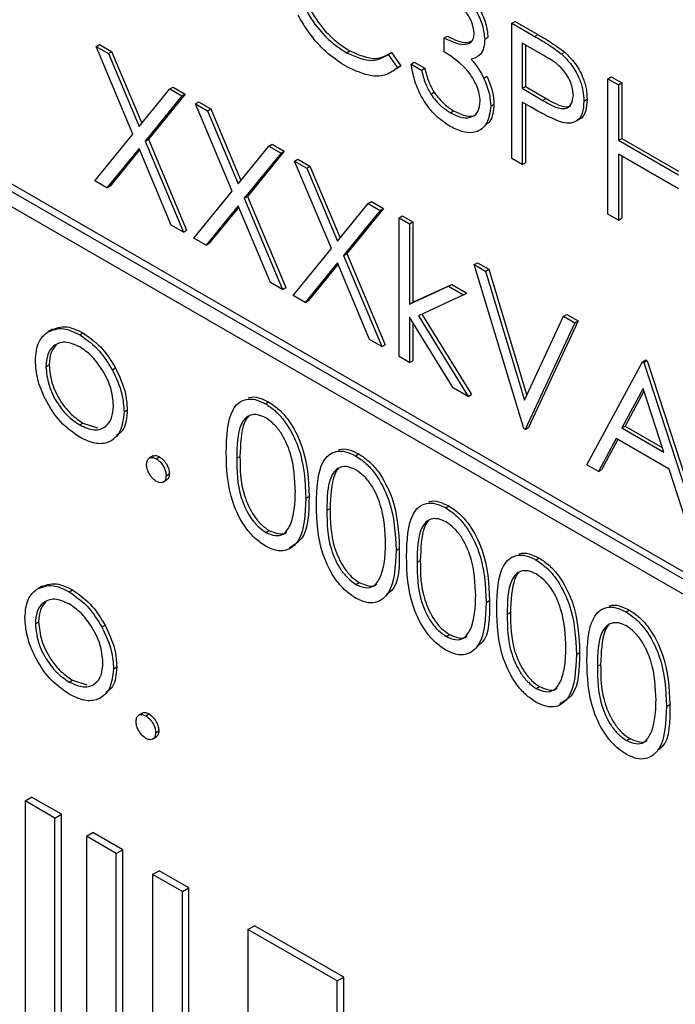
# Paper-space layout 'Blatt2' of a CAD drawing. Header units: millimetres. Extents: x 5 to 418, y 2 to 292.
# Tile 27 of 76: x 90.99 to 94.55, y 170.8 to 176.15. Entities that reach past the tile are written whole.
import ezdxf

# ---------------------------------------------------------------- set-up
doc = ezdxf.new("R2010")
doc.units = ezdxf.units.MM

psp = doc.layouts.new('Blatt2')

# ---------------------------------------------------------------- linework, layer by layer
at = {"color": 7, "linetype": 'Continuous', "lineweight": 25}
for p, q in [((105.0432, 167.0732), (88.0727, 176.8701)), ((105.0786, 167.0936), (88.108, 176.8905)), ((88.0727, 176.7884), (105.0432, 166.9915)), ((93.6598, 176.1274), (93.6775, 176.1376)), ((93.6598, 176.1274), (93.7846, 176.0553)), ((93.6598, 175.3925), (93.6598, 176.1274)), ((93.6775, 176.1376), (93.8023, 176.0655)), ((93.2926, 176.0473), (93.3103, 176.0575)), ((93.5129, 176.0401), (93.5306, 176.0503)), ((91.4038, 176.0008), (91.4215, 176.011)), ((91.4038, 176.0008), (91.4697, 175.9627)), ((91.6035, 175.5254), (91.4038, 176.0008)), ((91.4215, 176.011), (91.4874, 175.9729)), ((93.2926, 175.9719), (93.2926, 176.0473)), ((93.8333, 175.9518), (93.7169, 176.019)), ((93.7169, 176.019), (93.7169, 175.7741)), ((93.7346, 176.0088), (93.7346, 175.7843)), ((91.4697, 175.9627), (91.4874, 175.9729)), ((91.4697, 175.9627), (91.6364, 175.5659)), ((91.4874, 175.9729), (91.6509, 175.5837)), ((92.7624, 175.9671), (92.7801, 175.9773)), ((92.9897, 175.9583), (93.0074, 175.9685)), ((92.9897, 175.9583), (93.0397, 175.8857)), ((93.0074, 175.9685), (93.0574, 175.896)), ((93.9295, 175.9606), (93.9472, 175.9708)), ((93.0574, 175.896), (93.0394, 175.8851)), ((93.0397, 175.8857), (93.0574, 175.896)), ((93.1131, 175.9059), (93.1308, 175.9161)), ((93.1131, 175.9059), (93.1702, 175.873)), ((93.1308, 175.9161), (93.1879, 175.8832)), ((93.1702, 175.873), (93.1879, 175.8832)), ((93.5076, 175.8293), (93.5252, 175.8395)), ((93.7169, 175.7741), (93.7346, 175.7843)), ((93.7346, 175.7843), (93.846, 175.7183)), ((94.182, 175.8259), (94.1996, 175.8361)), ((94.182, 175.8259), (94.2391, 175.793)), ((94.182, 175.0911), (94.182, 175.8259)), ((94.1996, 175.8361), (94.2567, 175.8032)), ((94.2391, 175.793), (94.2567, 175.8032)), ((94.2391, 175.793), (94.2391, 175.4915)), ((94.2567, 175.8032), (94.2567, 175.5017)), ((91.6364, 175.5659), (91.803, 175.7703)), ((91.8689, 175.7323), (91.6694, 175.4874)), ((91.8866, 175.7425), (91.6871, 175.4976)), ((91.803, 175.7703), (91.8207, 175.7805)), ((91.803, 175.7703), (91.8689, 175.7323)), ((91.8207, 175.7805), (91.8866, 175.7425)), ((91.8689, 175.7323), (91.8866, 175.7425)), ((93.2201, 175.7426), (93.2378, 175.7528)), ((93.7169, 175.7741), (93.8283, 175.7081)), ((91.9423, 175.6899), (91.96, 175.7001)), ((91.9423, 175.6899), (92.0082, 175.6519)), ((92.142, 175.2146), (91.9423, 175.6899)), ((91.96, 175.7001), (92.0259, 175.6621)), ((93.5456, 175.6768), (93.5632, 175.687)), ((93.7624, 175.6724), (93.7169, 175.6987)), ((93.7169, 175.6987), (93.7169, 175.3595)), ((93.7346, 175.6885), (93.7346, 175.3697)), ((94.0514, 175.7042), (94.0691, 175.7144)), ((92.0082, 175.6519), (92.0259, 175.6621)), ((92.0082, 175.6519), (92.1749, 175.2551)), ((92.0259, 175.6621), (92.1894, 175.2728)), ((93.3264, 175.6415), (93.3441, 175.6517)), ((94.0048, 175.593), (94.0269, 175.6058)), ((91.3957, 175.2706), (91.6035, 175.5254)), ((91.6694, 175.4874), (91.6871, 175.4976)), ((91.6694, 175.4874), (91.8771, 174.9927)), ((91.6871, 175.4976), (91.8947, 175.0029)), ((92.3415, 175.4595), (92.3592, 175.4697)), ((92.3592, 175.4697), (92.4251, 175.4316)), ((94.2391, 175.4915), (94.2567, 175.5017)), ((94.2391, 175.4915), (94.5654, 175.3031)), ((94.2567, 175.5017), (94.5654, 175.3235)), ((91.6364, 175.447), (91.4616, 175.2325)), ((91.6395, 175.4394), (91.4793, 175.2427)), ((91.8111, 175.0307), (91.6364, 175.447)), ((92.1749, 175.2551), (92.3415, 175.4595)), ((92.4074, 175.4214), (92.2079, 175.1765)), ((92.4251, 175.4316), (92.2256, 175.1867)), ((92.3415, 175.4595), (92.4074, 175.4214)), ((92.4074, 175.4214), (92.4251, 175.4316)), ((94.5654, 175.2277), (94.2391, 175.4161)), ((94.2391, 175.4161), (94.2391, 175.0581)), ((92.4808, 175.379), (92.4985, 175.3892)), ((92.4808, 175.379), (92.5467, 175.341)), ((92.6805, 174.9037), (92.4808, 175.379)), ((92.4985, 175.3892), (92.5644, 175.3512)), ((93.7169, 175.3595), (93.6598, 175.3925)), ((93.7169, 175.3595), (93.7346, 175.3697)), ((94.2567, 175.4059), (94.2567, 175.0683)), ((92.5467, 175.341), (92.5644, 175.3512)), ((92.5467, 175.341), (92.7133, 174.9442)), ((92.5644, 175.3512), (92.7278, 174.962)), ((91.4616, 175.2325), (91.3957, 175.2706)), ((91.4616, 175.2325), (91.4793, 175.2427)), ((91.9342, 174.9597), (92.142, 175.2146)), ((92.2079, 175.1765), (92.2256, 175.1867)), ((92.2079, 175.1765), (92.4155, 174.6818)), ((92.2256, 175.1867), (92.4332, 174.692)), ((92.7133, 174.9442), (92.88, 175.1486)), ((92.88, 175.1486), (92.8976, 175.1588)), ((92.88, 175.1486), (92.9459, 175.1106)), ((92.8976, 175.1588), (92.9636, 175.1208)), ((92.1749, 175.1361), (92.0001, 174.9217)), ((92.178, 175.1285), (92.0178, 174.9319)), ((92.3496, 174.7199), (92.1749, 175.1361)), ((92.9459, 175.1106), (92.7464, 174.8657)), ((92.9636, 175.1208), (92.764, 174.8759)), ((92.9459, 175.1106), (92.9636, 175.1208)), ((94.2391, 175.0581), (94.182, 175.0911)), ((93.0479, 175.0705), (93.0655, 175.0807)), ((93.0479, 175.0705), (93.105, 175.0376)), ((93.0479, 174.3168), (93.0479, 175.0705)), ((93.0655, 175.0807), (93.1227, 175.0478)), ((93.105, 175.0376), (93.1227, 175.0478)), ((93.105, 175.0376), (93.105, 174.6018)), ((93.1227, 175.0478), (93.1227, 174.612)), ((94.2391, 175.0581), (94.2567, 175.0683)), ((91.8771, 174.9927), (91.8111, 175.0307)), ((91.8771, 174.9927), (91.8947, 175.0029)), ((92.0001, 174.9217), (91.9342, 174.9597)), ((92.0001, 174.9217), (92.0178, 174.9319)), ((92.4727, 174.6489), (92.6805, 174.9037)), ((92.7464, 174.8657), (92.764, 174.8759)), ((92.764, 174.8759), (92.9717, 174.3812)), ((92.7133, 174.8252), (92.5386, 174.6108)), ((92.8881, 174.409), (92.7133, 174.8252)), ((92.7464, 174.8657), (92.954, 174.371)), ((93.4558, 174.8162), (93.4735, 174.8264)), ((93.4735, 174.8264), (93.5347, 174.7911)), ((92.7165, 174.8177), (92.5562, 174.621)), ((93.4558, 174.8162), (93.517, 174.7809)), ((93.7251, 173.9259), (93.4558, 174.8162)), ((93.517, 174.7809), (93.5347, 174.7911)), ((93.517, 174.7809), (93.7291, 174.0793)), ((93.5347, 174.7911), (93.7417, 174.1063)), ((92.4155, 174.6818), (92.3496, 174.7199)), ((92.4155, 174.6818), (92.4332, 174.692)), ((93.105, 174.6018), (93.3166, 174.6987)), ((93.1227, 174.612), (93.3343, 174.7089)), ((93.3166, 174.6987), (93.3343, 174.7089)), ((93.3166, 174.6987), (93.3987, 174.6513)), ((93.3343, 174.7089), (93.4164, 174.6615)), ((93.3987, 174.6513), (93.4164, 174.6615)), ((92.5386, 174.6108), (92.4727, 174.6489)), ((92.5386, 174.6108), (92.5562, 174.621)), ((93.105, 174.6018), (93.1227, 174.612)), ((93.3987, 174.6513), (93.1532, 174.5387)), ((93.3412, 174.1475), (93.105, 174.5313)), ((93.105, 174.5313), (93.105, 174.2838)), ((93.1227, 174.5026), (93.1227, 174.294)), ((93.1532, 174.5387), (93.4232, 174.1001)), ((93.1718, 174.5472), (93.4408, 174.1103)), ((93.7291, 174.0793), (93.9413, 174.5359)), ((94.0025, 174.5006), (93.7332, 173.9212)), ((94.0201, 174.5108), (93.7509, 173.9314)), ((93.9413, 174.5359), (93.9589, 174.5461)), ((93.9413, 174.5359), (94.0025, 174.5006)), ((93.9589, 174.5461), (94.0201, 174.5108)), ((94.0025, 174.5006), (94.0201, 174.5108)), ((91.1673, 174.4662), (91.1452, 174.4535)), ((91.3143, 174.4351), (91.332, 174.4453)), ((92.954, 174.371), (92.8881, 174.409)), ((92.954, 174.371), (92.9717, 174.3812)), ((93.105, 174.2838), (93.0479, 174.3168)), ((93.105, 174.2838), (93.1227, 174.294)), ((94.0677, 173.728), (94.3696, 174.2887)), ((94.3696, 174.2887), (94.3873, 174.2989)), ((94.3696, 174.2887), (94.3778, 174.284)), ((94.3778, 174.284), (94.3954, 174.2942)), ((94.3873, 174.2989), (94.3954, 174.2942)), ((94.3954, 174.2942), (94.6892, 173.3897)), ((91.1305, 174.2613), (91.1482, 174.2715)), ((91.491, 174.2446), (91.5087, 174.2548)), ((94.3778, 174.284), (94.6715, 173.3795)), ((93.4232, 174.1001), (93.3412, 174.1475)), ((94.3731, 174.1434), (94.2578, 173.9292)), ((94.3776, 174.1293), (94.2755, 173.9394)), ((94.4852, 173.7979), (94.3731, 174.1434)), ((93.4232, 174.1001), (93.4408, 174.1103)), ((91.5548, 174.0168), (91.5725, 174.027)), ((92.3224, 174.0604), (92.34, 174.0706)), ((91.3141, 173.9453), (91.3318, 173.9555)), ((91.3318, 173.9555), (91.4101, 173.9292)), ((93.7332, 173.9212), (93.7251, 173.9259)), ((93.7332, 173.9212), (93.7509, 173.9314)), ((94.2578, 173.9292), (94.2755, 173.9394)), ((94.2578, 173.9292), (94.4852, 173.7979)), ((94.2755, 173.9394), (94.4771, 173.8231)), ((94.2268, 173.8717), (94.1301, 173.6921)), ((94.2361, 173.8664), (94.1477, 173.7023)), ((94.5153, 173.7052), (94.2268, 173.8717)), ((91.7126, 173.7769), (91.6905, 173.7642)), ((91.7302, 173.7616), (91.7479, 173.7718)), ((92.8119, 173.7778), (92.8296, 173.788)), ((94.1301, 173.6921), (94.0677, 173.728)), ((94.1301, 173.6921), (94.1477, 173.7023)), ((94.6094, 173.4153), (94.5153, 173.7052)), ((91.7652, 173.634), (91.7873, 173.6468)), ((91.7832, 173.6697), (91.8009, 173.6799)), ((92.542, 173.547), (92.5597, 173.5572)), ((93.3014, 173.4952), (93.3191, 173.5054)), ((92.3243, 173.3621), (92.3419, 173.3723)), ((93.0315, 173.2644), (93.0492, 173.2746)), ((93.791, 173.2126), (93.8086, 173.2228)), ((91.1102, 173.0703), (91.0881, 173.0575)), ((92.8138, 173.0795), (92.8315, 173.0897)), ((91.2572, 173.0391), (91.2749, 173.0493)), ((93.5211, 172.9818), (93.5388, 172.992)), ((94.2805, 172.93), (94.2982, 172.9402)), ((91.0734, 172.8653), (91.0911, 172.8756)), ((91.4339, 172.8486), (91.4516, 172.8588)), ((93.3033, 172.7969), (93.321, 172.8071)), ((94.0106, 172.6992), (94.0283, 172.7094)), ((91.4977, 172.6209), (91.5153, 172.6311)), ((91.257, 172.5493), (91.2747, 172.5595)), ((91.2747, 172.5595), (91.353, 172.5332)), ((93.7929, 172.5143), (93.8106, 172.5245)), ((94.5002, 172.4166), (94.5178, 172.4268)), ((91.6555, 172.3809), (91.6334, 172.3682)), ((91.6731, 172.3656), (91.6908, 172.3758)), ((91.7261, 172.2738), (91.7438, 172.284)), ((91.7081, 172.238), (91.7302, 172.2508)), ((94.2824, 172.2317), (94.3001, 172.2419)), ((91.0176, 171.9039), (91.0529, 171.9243)), ((91.1794, 171.8104), (91.0176, 171.9039)), ((91.0176, 171.9039), (91.0176, 170.6791)), ((91.2148, 171.8308), (91.0529, 171.9243)), ((91.1794, 171.8104), (91.2148, 171.8308)), ((91.2148, 170.606), (91.2148, 171.8308)), ((91.1794, 170.5856), (91.1794, 171.8104)), ((91.3507, 171.7115), (91.3861, 171.7319)), ((91.548, 171.6385), (91.3861, 171.7319)), ((91.5126, 171.6181), (91.3507, 171.7115)), ((91.3507, 171.7115), (91.3507, 170.4867)), ((91.5126, 171.6181), (91.548, 171.6385)), ((91.5126, 170.3933), (91.5126, 171.6181)), ((91.548, 170.4137), (91.548, 171.6385)), ((91.7102, 171.504), (91.7455, 171.5244)), ((91.9074, 171.431), (91.7455, 171.5244)), ((91.8721, 171.4106), (91.7102, 171.504)), ((91.7102, 171.504), (91.7102, 170.2792)), ((91.8721, 171.4106), (91.9074, 171.431)), ((91.8721, 170.1858), (91.8721, 171.4106)), ((91.9074, 170.2062), (91.9074, 171.431)), ((92.2275, 171.2054), (92.2628, 171.2258)), ((92.7121, 170.9256), (92.2275, 171.2054)), ((92.2275, 171.2054), (92.2275, 169.9806)), ((92.7475, 170.946), (92.2628, 171.2258)), ((92.7121, 170.9256), (92.7475, 170.946)), ((92.7121, 169.7008), (92.7121, 170.9256)), ((92.7475, 169.7212), (92.7475, 170.946))]:
    psp.add_line(p, q, dxfattribs=at)
at = {"color": 7, "linetype": 'Continuous', "lineweight": 18}
for p, q in [((93.7846, 176.0553), (93.8023, 176.0655)), ((93.8283, 175.7081), (93.846, 175.7183)), ((92.1667, 173.764), (92.1844, 173.7742)), ((92.6562, 173.4814), (92.6739, 173.4916)), ((93.1458, 173.1988), (93.1634, 173.209)), ((93.6353, 172.9162), (93.653, 172.9264)), ((94.1248, 172.6336), (94.1425, 172.6438))]:
    psp.add_line(p, q, dxfattribs=at)
at = {"color": 7, "linetype": 'Continuous', "lineweight": 25}
for points, knots in [([(92.4767, 176.4422), (92.4816, 176.3918), (92.4913, 176.2911), (92.571, 176.1426), (92.6656, 176.0308), (92.7301, 175.9883), (92.7624, 175.9671)], [0, 0, 0, 0, 0.279435, 0.558922, 0.779282, 1, 1, 1, 1]), ([(92.4944, 176.4524), (92.4993, 176.402), (92.509, 176.3014), (92.5887, 176.1529), (92.6833, 176.041), (92.7478, 175.9985), (92.7801, 175.9773)], [0, 0, 0, 0, 0.279435, 0.558922, 0.779282, 1, 1, 1, 1]), ([(93.3271, 176.3383), (93.3528, 176.3202), (93.4043, 176.2841), (93.466, 176.2013), (93.5051, 176.1146), (93.5103, 176.0649), (93.5129, 176.0401)], [0, 0, 0, 0, 0.280087, 0.559871, 0.780107, 1, 1, 1, 1]), ([(93.3447, 176.3485), (93.3705, 176.3304), (93.422, 176.2943), (93.4836, 176.2115), (93.5228, 176.1248), (93.528, 176.0751), (93.5306, 176.0503)], [0, 0, 0, 0, 0.280087, 0.559871, 0.780107, 1, 1, 1, 1]), ([(93.4558, 176.0733), (93.4526, 176.0944), (93.4461, 176.1368), (93.3974, 176.2125), (93.3542, 176.2436), (93.3278, 176.2625)], [0, 0, 0, 0, 0.278852, 0.560075, 1, 1, 1, 1]), ([(92.7628, 175.8915), (92.7293, 175.9129), (92.6742, 175.9483), (92.6016, 176.0204), (92.5454, 176.0914), (92.5153, 176.1448), (92.5003, 176.1715)], [0, 0, 0, 0, 0.339837, 0.559928, 0.779955, 1, 1, 1, 1]), ([(93.2926, 176.0473), (93.3286, 176.0304), (93.3825, 176.005), (93.4352, 176.0177), (93.4532, 176.0438), (93.455, 176.0635), (93.4558, 176.0733)], [0, 0, 0, 0, 0.499424, 0.749011, 0.874543, 1, 1, 1, 1]), ([(93.3103, 176.0575), (93.3473, 176.0386), (93.3987, 176.0125), (93.4364, 176.0285), (93.4469, 176.033)], [0, 0, 0, 0, 0.720584, 1, 1, 1, 1]), ([(93.7846, 176.0553), (93.8118, 176.0397), (93.8604, 176.0119), (93.9084, 175.9763), (93.9295, 175.9606)], [0, 0, 0, 0, 0.560311, 1, 1, 1, 1]), ([(93.8023, 176.0655), (93.8295, 176.0499), (93.878, 176.0221), (93.9261, 175.9865), (93.9472, 175.9708)], [0, 0, 0, 0, 0.560311, 1, 1, 1, 1]), ([(93.5129, 176.0401), (93.5119, 176.0237), (93.5098, 175.9909), (93.4869, 175.9478), (93.4569, 175.9379), (93.4386, 175.9318)], [0, 0, 0, 0, 0.280522, 0.560794, 1, 1, 1, 1]), ([(92.7624, 175.9671), (92.8116, 175.9456), (92.8997, 175.9072), (92.9622, 175.9427), (92.9897, 175.9583)], [0, 0, 0, 0, 0.55877, 1, 1, 1, 1]), ([(92.7801, 175.9773), (92.8293, 175.9558), (92.9174, 175.9174), (92.9798, 175.9529), (93.0074, 175.9685)], [0, 0, 0, 0, 0.55877, 1, 1, 1, 1]), ([(93.4884, 175.7034), (93.4875, 175.7167), (93.4857, 175.7434), (93.4658, 175.8012), (93.4066, 175.8987), (93.3382, 175.9426), (93.2926, 175.9719)], [0, 0, 0, 0, 0.125599, 0.251201, 0.50061, 1, 1, 1, 1]), ([(93.9943, 175.7369), (93.9914, 175.7596), (93.9871, 175.7939), (93.9636, 175.8405), (93.9187, 175.9037), (93.8712, 175.9305), (93.8333, 175.9518)], [0, 0, 0, 0, 0.248958, 0.374724, 0.500383, 1, 1, 1, 1]), ([(93.9295, 175.9606), (93.9489, 175.9414), (93.9875, 175.903), (94.0275, 175.8302), (94.0486, 175.7615), (94.0505, 175.7233), (94.0514, 175.7042)], [0, 0, 0, 0, 0.2797037, 0.5593857, 0.7795107, 1, 1, 1, 1]), ([(93.9472, 175.9708), (93.9665, 175.9516), (94.0052, 175.9132), (94.0452, 175.8404), (94.0663, 175.7717), (94.0681, 175.7335), (94.0691, 175.7144)], [0, 0, 0, 0, 0.2797037, 0.5593857, 0.7795107, 1, 1, 1, 1]), ([(93.0397, 175.8857), (93.0201, 175.8711), (92.9808, 175.8419), (92.8865, 175.8339), (92.8097, 175.8696), (92.7628, 175.8915)], [0, 0, 0, 0, 0.2804145, 0.5607962, 1, 1, 1, 1]), ([(93.3254, 175.5667), (93.2962, 175.5865), (93.2379, 175.6261), (93.169, 175.7223), (93.129, 175.8196), (93.1184, 175.8771), (93.1131, 175.9059)], [0, 0, 0, 0, 0.2798879, 0.5589737, 0.7792616, 1, 1, 1, 1]), ([(93.4386, 175.9318), (93.4534, 175.9143), (93.4799, 175.8831), (93.4991, 175.8457), (93.5076, 175.8293)], [0, 0, 0, 0, 0.559794, 1, 1, 1, 1]), ([(93.1702, 175.873), (93.1761, 175.8482), (93.1865, 175.8041), (93.2098, 175.7614), (93.2201, 175.7426)], [0, 0, 0, 0, 0.560688, 1, 1, 1, 1]), ([(93.1879, 175.8832), (93.1937, 175.8584), (93.2041, 175.8143), (93.2275, 175.7716), (93.2378, 175.7528)], [0, 0, 0, 0, 0.560688, 1, 1, 1, 1]), ([(93.5252, 175.8395), (93.5374, 175.8099), (93.5593, 175.7571), (93.562, 175.7084), (93.5632, 175.687)], [0, 0, 0, 0, 0.5594225, 1, 1, 1, 1]), ([(93.5076, 175.8293), (93.5198, 175.7997), (93.5416, 175.7469), (93.5443, 175.6982), (93.5456, 175.6768)], [0, 0, 0, 0, 0.5594225, 1, 1, 1, 1]), ([(93.2201, 175.7426), (93.2384, 175.7188), (93.2711, 175.6763), (93.3095, 175.6521), (93.3264, 175.6415)], [0, 0, 0, 0, 0.558755, 1, 1, 1, 1]), ([(93.2378, 175.7528), (93.2561, 175.729), (93.2888, 175.6865), (93.3272, 175.6623), (93.3441, 175.6517)], [0, 0, 0, 0, 0.558755, 1, 1, 1, 1]), ([(93.8283, 175.7081), (93.8671, 175.6856), (93.9156, 175.6574), (93.9626, 175.667), (93.9871, 175.6867), (93.9914, 175.7168), (93.9943, 175.7369)], [0, 0, 0, 0, 0.499724, 0.625348, 0.751081, 1, 1, 1, 1]), ([(93.5456, 175.6768), (93.541, 175.6433), (93.5319, 175.5764), (93.4721, 175.5316), (93.3993, 175.5306), (93.35, 175.5547), (93.3254, 175.5667)], [0, 0, 0, 0, 0.279302, 0.558841, 0.779276, 1, 1, 1, 1]), ([(93.3264, 175.6415), (93.3485, 175.6304), (93.3925, 175.6084), (93.4459, 175.6158), (93.482, 175.6472), (93.4863, 175.6847), (93.4884, 175.7034)], [0, 0, 0, 0, 0.280602, 0.560157, 0.780304, 1, 1, 1, 1]), ([(93.5632, 175.687), (93.5602, 175.6514), (93.5558, 175.6001), (93.5244, 175.5802), (93.5148, 175.5741)], [0, 0, 0, 0, 0.693651, 1, 1, 1, 1]), ([(93.846, 175.7183), (93.884, 175.697), (93.9315, 175.6703), (93.9742, 175.6743), (93.9806, 175.6799), (93.9812, 175.6804)], [0, 0, 0, 0, 0.782952, 0.9797765, 1, 1, 1, 1]), ([(94.0514, 175.7042), (94.0499, 175.6808), (94.0469, 175.6342), (94.015, 175.5936), (93.9716, 175.5806), (93.9402, 175.5875), (93.9244, 175.591)], [0, 0, 0, 0, 0.2801035, 0.5593201, 0.7794518, 1, 1, 1, 1]), ([(94.0691, 175.7144), (94.0673, 175.6916), (94.0638, 175.646), (94.0429, 175.6104), (94.0253, 175.6055), (94.0243, 175.6052)], [0, 0, 0, 0, 0.4866599, 0.9717788, 1, 1, 1, 1]), ([(93.3441, 175.6517), (93.3657, 175.6413), (93.4089, 175.6204), (93.4528, 175.6196), (93.4663, 175.6334), (93.4671, 175.6342)], [0, 0, 0, 0, 0.486341, 0.970869, 1, 1, 1, 1]), ([(93.9244, 175.591), (93.8943, 175.604), (93.8405, 175.6272), (93.7863, 175.6586), (93.7624, 175.6724)], [0, 0, 0, 0, 0.559694, 1, 1, 1, 1]), ([(91.0734, 174.2947), (91.0768, 174.3324), (91.0828, 174.3996), (91.1205, 174.4335), (91.1371, 174.4484)], [0, 0, 0, 0, 0.559292, 1, 1, 1, 1]), ([(91.1371, 174.4484), (91.1659, 174.4606), (91.2173, 174.4824), (91.2846, 174.4496), (91.3143, 174.4351)], [0, 0, 0, 0, 0.558886, 1, 1, 1, 1]), ([(91.1548, 174.4586), (91.1836, 174.4708), (91.235, 174.4926), (91.3023, 174.4598), (91.332, 174.4453)], [0, 0, 0, 0, 0.558886, 1, 1, 1, 1]), ([(91.3141, 174.3692), (91.2869, 174.3811), (91.2325, 174.4048), (91.173, 174.3805), (91.136, 174.3322), (91.1324, 174.2849), (91.1305, 174.2613)], [0, 0, 0, 0, 0.279489, 0.559262, 0.779553, 1, 1, 1, 1]), ([(91.3143, 174.4351), (91.3521, 174.4087), (91.4196, 174.3616), (91.4692, 174.2804), (91.491, 174.2446)], [0, 0, 0, 0, 0.559184, 1, 1, 1, 1]), ([(91.332, 174.4453), (91.3698, 174.4189), (91.4373, 174.3718), (91.4869, 174.2906), (91.5087, 174.2548)], [0, 0, 0, 0, 0.559184, 1, 1, 1, 1]), ([(91.1888, 174.3814), (91.177, 174.3686), (91.1529, 174.3424), (91.1498, 174.2955), (91.1482, 174.2715)], [0, 0, 0, 0, 0.489289, 1, 1, 1, 1]), ([(91.4977, 174.0494), (91.4945, 174.0826), (91.4883, 174.1491), (91.438, 174.2472), (91.3782, 174.3255), (91.3355, 174.3547), (91.3141, 174.3692)], [0, 0, 0, 0, 0.2795764, 0.5593933, 0.7796488, 1, 1, 1, 1]), ([(91.3143, 173.8792), (91.2787, 173.9039), (91.2075, 173.9533), (91.1291, 174.0749), (91.0811, 174.1937), (91.076, 174.2611), (91.0734, 174.2947)], [0, 0, 0, 0, 0.279776, 0.559183, 0.779598, 1, 1, 1, 1]), ([(91.1305, 174.2613), (91.1339, 174.2283), (91.1407, 174.1623), (91.1893, 174.0639), (91.2506, 173.9885), (91.2929, 173.9597), (91.3141, 173.9453)], [0, 0, 0, 0, 0.279622, 0.559164, 0.779513, 1, 1, 1, 1]), ([(91.1482, 174.2715), (91.1516, 174.2385), (91.1584, 174.1725), (91.207, 174.0741), (91.2683, 173.9987), (91.3106, 173.9699), (91.3318, 173.9555)], [0, 0, 0, 0, 0.279622, 0.559164, 0.779513, 1, 1, 1, 1]), ([(91.491, 174.2446), (91.5116, 174.2007), (91.5483, 174.1223), (91.5528, 174.0491), (91.5548, 174.0168)], [0, 0, 0, 0, 0.5592154, 1, 1, 1, 1]), ([(91.5087, 174.2548), (91.5293, 174.2109), (91.566, 174.1325), (91.5705, 174.0593), (91.5725, 174.027)], [0, 0, 0, 0, 0.5592154, 1, 1, 1, 1]), ([(92.1096, 173.7967), (92.1121, 173.883), (92.1151, 173.991), (92.1744, 174.0672), (92.2158, 174.0872), (92.2666, 174.0874), (92.3038, 174.0694), (92.3224, 174.0604)], [0, 0, 0, 0, 0.498699, 0.624177, 0.749463, 0.874744, 1, 1, 1, 1]), ([(92.23, 174.0917), (92.2316, 174.0925), (92.2468, 174.1003), (92.2848, 174.0965), (92.3216, 174.0792), (92.34, 174.0706)], [0, 0, 0, 0, 0.057963, 0.529029, 1, 1, 1, 1]), ([(91.3141, 173.9453), (91.3411, 173.9333), (91.3949, 173.9092), (91.4559, 173.9301), (91.4915, 173.9797), (91.4956, 174.0261), (91.4977, 174.0494)], [0, 0, 0, 0, 0.2797466, 0.5591146, 0.7795943, 1, 1, 1, 1]), ([(91.5725, 174.027), (91.5694, 173.9869), (91.5647, 173.9241), (91.5273, 173.8976), (91.5138, 173.888)], [0, 0, 0, 0, 0.638974, 1, 1, 1, 1]), ([(92.3224, 174.0604), (92.3411, 174.0479), (92.3785, 174.0228), (92.4468, 173.945), (92.5328, 173.7727), (92.5383, 173.6373), (92.542, 173.547)], [0, 0, 0, 0, 0.1256, 0.251195, 0.50058, 1, 1, 1, 1]), ([(92.34, 174.0706), (92.3588, 174.0581), (92.3962, 174.033), (92.4645, 173.9552), (92.5505, 173.783), (92.556, 173.6475), (92.5597, 173.5572)], [0, 0, 0, 0, 0.1256, 0.251195, 0.50058, 1, 1, 1, 1]), ([(91.5548, 174.0168), (91.5504, 173.9785), (91.5417, 173.9019), (91.4775, 173.8472), (91.398, 173.8383), (91.3422, 173.8655), (91.3143, 173.8792)], [0, 0, 0, 0, 0.279516, 0.559381, 0.779505, 1, 1, 1, 1]), ([(92.3243, 173.9839), (92.3097, 173.9907), (92.2805, 174.0042), (92.2418, 174.0007), (92.2109, 173.9824), (92.1688, 173.9172), (92.1676, 173.832), (92.1667, 173.764)], [0, 0, 0, 0, 0.125138, 0.250419, 0.375512, 0.500851, 1, 1, 1, 1]), ([(92.2309, 173.9906), (92.2307, 173.9905), (92.2202, 173.9843), (92.1893, 173.9229), (92.1866, 173.8403), (92.1844, 173.7742)], [0, 0, 0, 0, 0.00451, 0.204311, 1, 1, 1, 1]), ([(92.4849, 173.5803), (92.4825, 173.6499), (92.479, 173.7541), (92.4195, 173.8895), (92.368, 173.9534), (92.3388, 173.9738), (92.3243, 173.9839)], [0, 0, 0, 0, 0.500079, 0.749022, 0.874598, 1, 1, 1, 1]), ([(92.5991, 173.5141), (92.6016, 173.6004), (92.6047, 173.7084), (92.664, 173.7846), (92.7053, 173.8046), (92.7561, 173.8048), (92.7933, 173.7868), (92.8119, 173.7778)], [0, 0, 0, 0, 0.498699, 0.624178, 0.749464, 0.874745, 1, 1, 1, 1]), ([(92.7195, 173.8091), (92.7212, 173.8099), (92.7363, 173.8176), (92.7743, 173.8139), (92.8112, 173.7966), (92.8296, 173.788)], [0, 0, 0, 0, 0.057965, 0.529032, 1, 1, 1, 1]), ([(91.6772, 173.731), (91.6781, 173.7395), (91.68, 173.7564), (91.6944, 173.7681), (91.7118, 173.7704), (91.724, 173.7645), (91.7302, 173.7616)], [0, 0, 0, 0, 0.279564, 0.559276, 0.779545, 1, 1, 1, 1]), ([(91.711, 173.7747), (91.712, 173.7757), (91.7165, 173.7802), (91.7297, 173.7801), (91.7418, 173.7746), (91.7479, 173.7718)], [0, 0, 0, 0, 0.116521, 0.558073, 1, 1, 1, 1]), ([(91.7302, 173.7616), (91.738, 173.756), (91.7537, 173.7449), (91.7709, 173.7182), (91.7818, 173.6919), (91.7827, 173.6771), (91.7832, 173.6697)], [0, 0, 0, 0, 0.2796056, 0.5591914, 0.7794989, 1, 1, 1, 1]), ([(91.7479, 173.7718), (91.7557, 173.7662), (91.7714, 173.7551), (91.7886, 173.7284), (91.7994, 173.7021), (91.8004, 173.6873), (91.8009, 173.6799)], [0, 0, 0, 0, 0.2796056, 0.5591914, 0.7794989, 1, 1, 1, 1]), ([(92.3224, 173.2878), (92.3038, 173.3003), (92.2666, 173.3252), (92.1991, 173.4027), (92.1155, 173.5745), (92.1119, 173.7077), (92.1096, 173.7967)], [0, 0, 0, 0, 0.125551, 0.251092, 0.500245, 1, 1, 1, 1]), ([(92.1667, 173.764), (92.1672, 173.695), (92.1679, 173.5918), (92.229, 173.4562), (92.2806, 173.3928), (92.3097, 173.3723), (92.3243, 173.3621)], [0, 0, 0, 0, 0.500291, 0.749087, 0.874606, 1, 1, 1, 1]), ([(92.1844, 173.7742), (92.1848, 173.7052), (92.1855, 173.602), (92.2467, 173.4664), (92.2983, 173.403), (92.3274, 173.3825), (92.3419, 173.3723)], [0, 0, 0, 0, 0.500291, 0.749087, 0.874606, 1, 1, 1, 1]), ([(92.8119, 173.7778), (92.8306, 173.7653), (92.8681, 173.7402), (92.9364, 173.6624), (93.0224, 173.4901), (93.0279, 173.3547), (93.0315, 173.2644)], [0, 0, 0, 0, 0.125601, 0.251195, 0.500581, 1, 1, 1, 1]), ([(92.8296, 173.788), (92.8483, 173.7755), (92.8858, 173.7504), (92.954, 173.6726), (93.0401, 173.5004), (93.0456, 173.3649), (93.0492, 173.2746)], [0, 0, 0, 0, 0.125601, 0.251195, 0.500581, 1, 1, 1, 1]), ([(91.7302, 173.6391), (91.7224, 173.6447), (91.7068, 173.656), (91.6895, 173.6825), (91.6789, 173.7087), (91.6777, 173.7236), (91.6772, 173.731)], [0, 0, 0, 0, 0.2795793, 0.559112, 0.7795529, 1, 1, 1, 1]), ([(92.8138, 173.7013), (92.7992, 173.7081), (92.77, 173.7216), (92.7313, 173.7181), (92.7004, 173.6998), (92.6583, 173.6346), (92.6572, 173.5494), (92.6562, 173.4814)], [0, 0, 0, 0, 0.125138, 0.250419, 0.375512, 0.500851, 1, 1, 1, 1]), ([(92.7205, 173.708), (92.7202, 173.7079), (92.7098, 173.7017), (92.6788, 173.6403), (92.6761, 173.5577), (92.6739, 173.4916)], [0, 0, 0, 0, 0.004509, 0.20431, 1, 1, 1, 1]), ([(92.9744, 173.2977), (92.9721, 173.3673), (92.9685, 173.4715), (92.909, 173.6069), (92.8575, 173.6708), (92.8284, 173.6912), (92.8138, 173.7013)], [0, 0, 0, 0, 0.50008, 0.749023, 0.874599, 1, 1, 1, 1]), ([(91.7832, 173.6697), (91.7823, 173.6612), (91.7805, 173.6442), (91.766, 173.6327), (91.7486, 173.6304), (91.7363, 173.6362), (91.7302, 173.6391)], [0, 0, 0, 0, 0.279503, 0.559362, 0.779671, 1, 1, 1, 1]), ([(91.8009, 173.6799), (91.8001, 173.6712), (91.7988, 173.6554), (91.7889, 173.6492), (91.7845, 173.6464)], [0, 0, 0, 0, 0.554505, 1, 1, 1, 1]), ([(92.542, 173.547), (92.5385, 173.4609), (92.5331, 173.3317), (92.4466, 173.2598), (92.3785, 173.2607), (92.3411, 173.2788), (92.3224, 173.2878)], [0, 0, 0, 0, 0.4994125, 0.7487477, 0.8743729, 1, 1, 1, 1]), ([(92.5597, 173.5572), (92.5578, 173.4676), (92.5552, 173.3371), (92.4767, 173.2925), (92.4522, 173.2786)], [0, 0, 0, 0, 0.6868439, 1, 1, 1, 1]), ([(92.4608, 173.4095), (92.4689, 173.4386), (92.4834, 173.4908), (92.4844, 173.5529), (92.4849, 173.5803)], [0, 0, 0, 0, 0.5595886, 1, 1, 1, 1]), ([(92.8119, 173.0052), (92.7933, 173.0177), (92.7562, 173.0426), (92.6886, 173.1201), (92.605, 173.2919), (92.6015, 173.4251), (92.5991, 173.5141)], [0, 0, 0, 0, 0.12555, 0.251092, 0.500245, 1, 1, 1, 1]), ([(92.6739, 173.4916), (92.6744, 173.4226), (92.6751, 173.3194), (92.7362, 173.1838), (92.7878, 173.1204), (92.8169, 173.0999), (92.8315, 173.0897)], [0, 0, 0, 0, 0.500291, 0.749087, 0.874606, 1, 1, 1, 1]), ([(93.0887, 173.2315), (93.0911, 173.3178), (93.0942, 173.4258), (93.1535, 173.502), (93.1948, 173.522), (93.2456, 173.5222), (93.2828, 173.5042), (93.3014, 173.4952)], [0, 0, 0, 0, 0.498699, 0.624177, 0.749463, 0.874744, 1, 1, 1, 1]), ([(93.209, 173.5265), (93.2107, 173.5273), (93.2259, 173.535), (93.2639, 173.5313), (93.3007, 173.514), (93.3191, 173.5054)], [0, 0, 0, 0, 0.057963, 0.529029, 1, 1, 1, 1]), ([(93.3014, 173.4952), (93.3202, 173.4827), (93.3576, 173.4576), (93.4259, 173.3798), (93.5119, 173.2075), (93.5174, 173.0721), (93.5211, 172.9818)], [0, 0, 0, 0, 0.1256, 0.251195, 0.50058, 1, 1, 1, 1]), ([(93.3191, 173.5054), (93.3378, 173.4929), (93.3753, 173.4678), (93.4436, 173.39), (93.5296, 173.2177), (93.5351, 173.0823), (93.5388, 172.992)], [0, 0, 0, 0, 0.1256, 0.251195, 0.50058, 1, 1, 1, 1]), ([(92.6562, 173.4814), (92.6567, 173.4124), (92.6574, 173.3092), (92.7185, 173.1736), (92.7701, 173.1101), (92.7992, 173.0897), (92.8138, 173.0795)], [0, 0, 0, 0, 0.500291, 0.749087, 0.874606, 1, 1, 1, 1]), ([(93.3033, 173.4187), (93.2888, 173.4255), (93.2596, 173.439), (93.2209, 173.4355), (93.19, 173.4172), (93.1479, 173.352), (93.1467, 173.2668), (93.1458, 173.1988)], [0, 0, 0, 0, 0.125138, 0.250419, 0.375512, 0.500851, 1, 1, 1, 1]), ([(92.3243, 173.3621), (92.3417, 173.3546), (92.3764, 173.3396), (92.4302, 173.3505), (92.4492, 173.3871), (92.4608, 173.4095)], [0, 0, 0, 0, 0.280252, 0.560772, 1, 1, 1, 1]), ([(93.21, 173.4254), (93.2098, 173.4253), (93.1993, 173.4191), (93.1683, 173.3577), (93.1656, 173.2751), (93.1634, 173.209)], [0, 0, 0, 0, 0.00451, 0.204311, 1, 1, 1, 1]), ([(93.464, 173.0151), (93.4616, 173.0847), (93.4581, 173.1889), (93.3985, 173.3243), (93.347, 173.3882), (93.3179, 173.4086), (93.3033, 173.4187)], [0, 0, 0, 0, 0.500079, 0.749022, 0.874598, 1, 1, 1, 1]), ([(92.3419, 173.3723), (92.3589, 173.3654), (92.3928, 173.3516), (92.4277, 173.3516), (92.4369, 173.364), (92.4371, 173.3644)], [0, 0, 0, 0, 0.492376, 0.985222, 1, 1, 1, 1]), ([(92.9503, 173.1269), (92.9584, 173.156), (92.9729, 173.2082), (92.974, 173.2703), (92.9744, 173.2977)], [0, 0, 0, 0, 0.559589, 1, 1, 1, 1]), ([(93.0492, 173.2746), (93.05, 173.182), (93.0509, 173.0715), (92.9898, 173.0315), (92.9799, 173.025)], [0, 0, 0, 0, 0.838263, 1, 1, 1, 1]), ([(93.0315, 173.2644), (93.028, 173.1783), (93.0227, 173.0491), (92.9361, 172.9772), (92.868, 172.9781), (92.8306, 172.9962), (92.8119, 173.0052)], [0, 0, 0, 0, 0.4994121, 0.7487472, 0.8743723, 1, 1, 1, 1]), ([(93.3014, 172.7226), (93.2829, 172.7351), (93.2457, 172.76), (93.1781, 172.8375), (93.0945, 173.0093), (93.091, 173.1425), (93.0887, 173.2315)], [0, 0, 0, 0, 0.125551, 0.251092, 0.500245, 1, 1, 1, 1]), ([(93.5782, 172.9489), (93.5807, 173.0352), (93.5837, 173.1432), (93.643, 173.2194), (93.6844, 173.2394), (93.7352, 173.2396), (93.7724, 173.2216), (93.791, 173.2126)], [0, 0, 0, 0, 0.498699, 0.624178, 0.749464, 0.874745, 1, 1, 1, 1]), ([(93.6986, 173.2439), (93.7002, 173.2447), (93.7154, 173.2524), (93.7534, 173.2487), (93.7902, 173.2314), (93.8086, 173.2228)], [0, 0, 0, 0, 0.057965, 0.529032, 1, 1, 1, 1]), ([(93.8086, 173.2228), (93.8274, 173.2103), (93.8648, 173.1852), (93.9331, 173.1074), (94.0191, 172.9351), (94.0246, 172.7997), (94.0283, 172.7094)], [0, 0, 0, 0, 0.125601, 0.251195, 0.50058, 1, 1, 1, 1]), ([(93.1458, 173.1988), (93.1462, 173.1298), (93.1469, 173.0265), (93.208, 172.891), (93.2597, 172.8275), (93.2888, 172.8071), (93.3033, 172.7969)], [0, 0, 0, 0, 0.500291, 0.749088, 0.874606, 1, 1, 1, 1]), ([(93.1634, 173.209), (93.1639, 173.14), (93.1646, 173.0368), (93.2257, 172.9012), (93.2773, 172.8377), (93.3065, 172.8173), (93.321, 172.8071)], [0, 0, 0, 0, 0.500291, 0.749088, 0.874606, 1, 1, 1, 1]), ([(93.791, 173.2126), (93.8097, 173.2001), (93.8472, 173.175), (93.9154, 173.0972), (94.0015, 172.9249), (94.007, 172.7895), (94.0106, 172.6992)], [0, 0, 0, 0, 0.125601, 0.251195, 0.50058, 1, 1, 1, 1]), ([(92.8138, 173.0795), (92.8312, 173.072), (92.866, 173.057), (92.9197, 173.0679), (92.9387, 173.1045), (92.9503, 173.1269)], [0, 0, 0, 0, 0.280251, 0.560771, 1, 1, 1, 1]), ([(93.7929, 173.1361), (93.7783, 173.1429), (93.7491, 173.1564), (93.7104, 173.1529), (93.6795, 173.1346), (93.6374, 173.0693), (93.6362, 172.9842), (93.6353, 172.9162)], [0, 0, 0, 0, 0.125138, 0.250419, 0.375512, 0.500851, 1, 1, 1, 1]), ([(93.6995, 173.1428), (93.6993, 173.1426), (93.6888, 173.1365), (93.6579, 173.0751), (93.6552, 172.9925), (93.653, 172.9264)], [0, 0, 0, 0, 0.004509, 0.20431, 1, 1, 1, 1]), ([(93.9535, 172.7325), (93.9511, 172.8021), (93.9476, 172.9063), (93.8881, 173.0417), (93.8366, 173.1056), (93.8074, 173.126), (93.7929, 173.1361)], [0, 0, 0, 0, 0.500079, 0.749023, 0.874598, 1, 1, 1, 1]), ([(91.08, 173.0525), (91.1088, 173.0646), (91.1602, 173.0865), (91.2275, 173.0536), (91.2572, 173.0391)], [0, 0, 0, 0, 0.558885, 1, 1, 1, 1]), ([(91.0977, 173.0627), (91.1264, 173.0748), (91.1779, 173.0967), (91.2452, 173.0638), (91.2749, 173.0493)], [0, 0, 0, 0, 0.558885, 1, 1, 1, 1]), ([(92.8315, 173.0897), (92.8484, 173.0828), (92.8824, 173.069), (92.9172, 173.069), (92.9264, 173.0814), (92.9267, 173.0818)], [0, 0, 0, 0, 0.492375, 0.985222, 1, 1, 1, 1]), ([(91.0163, 172.8988), (91.0197, 172.9364), (91.0257, 173.0037), (91.0634, 173.0375), (91.08, 173.0525)], [0, 0, 0, 0, 0.559292, 1, 1, 1, 1]), ([(91.2572, 173.0391), (91.295, 173.0127), (91.3625, 172.9656), (91.4121, 172.8844), (91.4339, 172.8486)], [0, 0, 0, 0, 0.559185, 1, 1, 1, 1]), ([(91.2749, 173.0493), (91.3127, 173.0229), (91.3801, 172.9758), (91.4297, 172.8946), (91.4516, 172.8588)], [0, 0, 0, 0, 0.559185, 1, 1, 1, 1]), ([(93.4399, 172.8442), (93.448, 172.8734), (93.4625, 172.9256), (93.4635, 172.9877), (93.464, 173.0151)], [0, 0, 0, 0, 0.5595886, 1, 1, 1, 1]), ([(91.257, 172.9733), (91.2298, 172.9851), (91.1754, 173.0088), (91.1159, 172.9846), (91.0789, 172.9362), (91.0752, 172.889), (91.0734, 172.8653)], [0, 0, 0, 0, 0.279489, 0.559261, 0.779553, 1, 1, 1, 1]), ([(91.1317, 172.9854), (91.1199, 172.9726), (91.0958, 172.9464), (91.0927, 172.8995), (91.0911, 172.8756)], [0, 0, 0, 0, 0.4892899, 1, 1, 1, 1]), ([(91.4406, 172.6534), (91.4374, 172.6866), (91.4312, 172.7531), (91.3809, 172.8512), (91.3211, 172.9295), (91.2783, 172.9587), (91.257, 172.9733)], [0, 0, 0, 0, 0.2795764, 0.5593933, 0.7796488, 1, 1, 1, 1]), ([(93.5211, 172.9818), (93.5175, 172.8957), (93.5122, 172.7665), (93.4257, 172.6946), (93.3576, 172.6955), (93.3201, 172.7136), (93.3014, 172.7226)], [0, 0, 0, 0, 0.4994125, 0.7487477, 0.8743729, 1, 1, 1, 1]), ([(93.5388, 172.992), (93.5395, 172.8994), (93.5405, 172.7889), (93.4794, 172.7489), (93.4695, 172.7424)], [0, 0, 0, 0, 0.838263, 1, 1, 1, 1]), ([(93.791, 172.44), (93.7724, 172.4525), (93.7352, 172.4774), (93.6677, 172.5549), (93.5841, 172.7267), (93.5805, 172.8599), (93.5782, 172.9489)], [0, 0, 0, 0, 0.12555, 0.251092, 0.500245, 1, 1, 1, 1]), ([(94.0677, 172.6663), (94.0702, 172.7526), (94.0733, 172.8606), (94.1326, 172.9368), (94.1739, 172.9568), (94.2247, 172.957), (94.2619, 172.939), (94.2805, 172.93)], [0, 0, 0, 0, 0.498699, 0.624178, 0.749463, 0.874745, 1, 1, 1, 1]), ([(94.1881, 172.9613), (94.1898, 172.9621), (94.2049, 172.9698), (94.243, 172.9661), (94.2798, 172.9488), (94.2982, 172.9402)], [0, 0, 0, 0, 0.057963, 0.52903, 1, 1, 1, 1]), ([(91.2572, 172.4832), (91.2216, 172.5079), (91.1503, 172.5574), (91.072, 172.6789), (91.024, 172.7977), (91.0189, 172.8651), (91.0163, 172.8988)], [0, 0, 0, 0, 0.279777, 0.559183, 0.779598, 1, 1, 1, 1]), ([(93.6353, 172.9162), (93.6358, 172.8472), (93.6365, 172.7439), (93.6976, 172.6083), (93.7492, 172.5449), (93.7783, 172.5245), (93.7929, 172.5143)], [0, 0, 0, 0, 0.50029, 0.749087, 0.874606, 1, 1, 1, 1]), ([(93.653, 172.9264), (93.6534, 172.8574), (93.6541, 172.7542), (93.7153, 172.6186), (93.7669, 172.5551), (93.796, 172.5347), (93.8106, 172.5245)], [0, 0, 0, 0, 0.50029, 0.749087, 0.874606, 1, 1, 1, 1]), ([(94.2805, 172.93), (94.2992, 172.9175), (94.3367, 172.8924), (94.405, 172.8146), (94.491, 172.6423), (94.4965, 172.5069), (94.5002, 172.4166)], [0, 0, 0, 0, 0.125601, 0.251195, 0.50058, 1, 1, 1, 1]), ([(94.2982, 172.9402), (94.3169, 172.9277), (94.3544, 172.9026), (94.4226, 172.8248), (94.5087, 172.6525), (94.5142, 172.5171), (94.5178, 172.4268)], [0, 0, 0, 0, 0.125601, 0.251195, 0.50058, 1, 1, 1, 1]), ([(91.0734, 172.8653), (91.0768, 172.8323), (91.0836, 172.7663), (91.1322, 172.6679), (91.1935, 172.5925), (91.2358, 172.5637), (91.257, 172.5493)], [0, 0, 0, 0, 0.279622, 0.559165, 0.779513, 1, 1, 1, 1]), ([(91.0911, 172.8756), (91.0945, 172.8425), (91.1013, 172.7765), (91.1498, 172.6781), (91.2112, 172.6027), (91.2535, 172.5739), (91.2747, 172.5595)], [0, 0, 0, 0, 0.279622, 0.559165, 0.779513, 1, 1, 1, 1]), ([(91.4339, 172.8486), (91.4545, 172.8047), (91.4912, 172.7263), (91.4957, 172.6531), (91.4977, 172.6209)], [0, 0, 0, 0, 0.559215, 1, 1, 1, 1]), ([(91.4516, 172.8588), (91.4722, 172.8149), (91.5089, 172.7365), (91.5134, 172.6633), (91.5153, 172.6311)], [0, 0, 0, 0, 0.559215, 1, 1, 1, 1]), ([(93.3033, 172.7969), (93.3207, 172.7894), (93.3555, 172.7744), (93.4092, 172.7853), (93.4283, 172.8219), (93.4399, 172.8442)], [0, 0, 0, 0, 0.280252, 0.560772, 1, 1, 1, 1]), ([(94.2824, 172.8535), (94.2678, 172.8603), (94.2386, 172.8738), (94.1999, 172.8702), (94.169, 172.8519), (94.127, 172.7867), (94.1258, 172.7016), (94.1248, 172.6336)], [0, 0, 0, 0, 0.125137, 0.250419, 0.375512, 0.500851, 1, 1, 1, 1]), ([(94.1891, 172.8602), (94.1888, 172.86), (94.1784, 172.8539), (94.1474, 172.7925), (94.1447, 172.7098), (94.1425, 172.6438)], [0, 0, 0, 0, 0.00451, 0.204311, 1, 1, 1, 1]), ([(94.443, 172.4499), (94.4407, 172.5195), (94.4372, 172.6237), (94.3776, 172.7591), (94.3261, 172.823), (94.297, 172.8433), (94.2824, 172.8535)], [0, 0, 0, 0, 0.500079, 0.749022, 0.874598, 1, 1, 1, 1]), ([(93.321, 172.8071), (93.338, 172.8002), (93.3719, 172.7864), (93.4068, 172.7864), (93.4159, 172.7988), (93.4162, 172.7992)], [0, 0, 0, 0, 0.492376, 0.985222, 1, 1, 1, 1]), ([(94.0106, 172.6992), (94.0071, 172.6131), (94.0017, 172.4839), (93.9152, 172.412), (93.8471, 172.4129), (93.8097, 172.431), (93.791, 172.44)], [0, 0, 0, 0, 0.499412, 0.748747, 0.874373, 1, 1, 1, 1]), ([(94.0283, 172.7094), (94.0264, 172.6198), (94.0238, 172.4893), (93.9454, 172.4447), (93.9208, 172.4307)], [0, 0, 0, 0, 0.686844, 1, 1, 1, 1]), ([(93.9294, 172.5616), (93.9375, 172.5908), (93.952, 172.643), (93.953, 172.7051), (93.9535, 172.7325)], [0, 0, 0, 0, 0.559589, 1, 1, 1, 1]), ([(91.257, 172.5493), (91.2839, 172.5373), (91.3378, 172.5133), (91.3988, 172.5341), (91.4344, 172.5837), (91.4385, 172.6302), (91.4406, 172.6534)], [0, 0, 0, 0, 0.2797466, 0.5591146, 0.7795943, 1, 1, 1, 1]), ([(91.5153, 172.6311), (91.5123, 172.5909), (91.5076, 172.5281), (91.4702, 172.5016), (91.4567, 172.4921)], [0, 0, 0, 0, 0.638975, 1, 1, 1, 1]), ([(94.2805, 172.1574), (94.2619, 172.1699), (94.2248, 172.1948), (94.1572, 172.2723), (94.0736, 172.444), (94.0701, 172.5773), (94.0677, 172.6663)], [0, 0, 0, 0, 0.125551, 0.251092, 0.500245, 1, 1, 1, 1]), ([(94.1248, 172.6336), (94.1253, 172.5646), (94.126, 172.4613), (94.1871, 172.3257), (94.2387, 172.2623), (94.2679, 172.2419), (94.2824, 172.2317)], [0, 0, 0, 0, 0.500291, 0.749087, 0.874606, 1, 1, 1, 1]), ([(94.1425, 172.6438), (94.143, 172.5748), (94.1437, 172.4715), (94.2048, 172.3359), (94.2564, 172.2725), (94.2855, 172.2521), (94.3001, 172.2419)], [0, 0, 0, 0, 0.500291, 0.749087, 0.874606, 1, 1, 1, 1]), ([(91.4977, 172.6209), (91.4933, 172.5826), (91.4846, 172.5059), (91.4204, 172.4512), (91.3409, 172.4423), (91.2851, 172.4696), (91.2572, 172.4832)], [0, 0, 0, 0, 0.279517, 0.559381, 0.779506, 1, 1, 1, 1]), ([(93.7929, 172.5143), (93.8103, 172.5068), (93.845, 172.4917), (93.8988, 172.5027), (93.9178, 172.5393), (93.9294, 172.5616)], [0, 0, 0, 0, 0.280252, 0.560771, 1, 1, 1, 1]), ([(93.8106, 172.5245), (93.8275, 172.5176), (93.8614, 172.5038), (93.8963, 172.5037), (93.9055, 172.5162), (93.9057, 172.5166)], [0, 0, 0, 0, 0.492376, 0.985222, 1, 1, 1, 1]), ([(94.5002, 172.4166), (94.4966, 172.3305), (94.4913, 172.2013), (94.4048, 172.1294), (94.3366, 172.1303), (94.2992, 172.1484), (94.2805, 172.1574)], [0, 0, 0, 0, 0.499412, 0.748747, 0.874373, 1, 1, 1, 1]), ([(94.4189, 172.279), (94.4271, 172.3082), (94.4415, 172.3604), (94.4426, 172.4225), (94.443, 172.4499)], [0, 0, 0, 0, 0.559589, 1, 1, 1, 1]), ([(94.5178, 172.4268), (94.5186, 172.3342), (94.5195, 172.2237), (94.4584, 172.1836), (94.4485, 172.1772)], [0, 0, 0, 0, 0.838263, 1, 1, 1, 1]), ([(91.6201, 172.335), (91.621, 172.3435), (91.6228, 172.3605), (91.6372, 172.3722), (91.6546, 172.3744), (91.6669, 172.3685), (91.6731, 172.3656)], [0, 0, 0, 0, 0.279564, 0.559277, 0.779545, 1, 1, 1, 1]), ([(91.6539, 172.3787), (91.6549, 172.3797), (91.6594, 172.3843), (91.6726, 172.3842), (91.6847, 172.3786), (91.6908, 172.3758)], [0, 0, 0, 0, 0.116521, 0.558073, 1, 1, 1, 1]), ([(91.6731, 172.3656), (91.6809, 172.3601), (91.6966, 172.3489), (91.7138, 172.3222), (91.7247, 172.296), (91.7256, 172.2812), (91.7261, 172.2738)], [0, 0, 0, 0, 0.279607, 0.559238, 0.779495, 1, 1, 1, 1]), ([(91.6908, 172.3758), (91.6986, 172.3703), (91.7143, 172.3591), (91.7314, 172.3324), (91.7423, 172.3062), (91.7433, 172.2914), (91.7438, 172.284)], [0, 0, 0, 0, 0.279607, 0.559238, 0.779495, 1, 1, 1, 1]), ([(91.6731, 172.2431), (91.6653, 172.2488), (91.6497, 172.26), (91.6324, 172.2866), (91.6218, 172.3127), (91.6206, 172.3276), (91.6201, 172.335)], [0, 0, 0, 0, 0.279583, 0.559112, 0.779553, 1, 1, 1, 1]), ([(91.7261, 172.2738), (91.7252, 172.2653), (91.7233, 172.2483), (91.7089, 172.2367), (91.6915, 172.2344), (91.6792, 172.2402), (91.6731, 172.2431)], [0, 0, 0, 0, 0.279504, 0.559364, 0.779674, 1, 1, 1, 1]), ([(91.7438, 172.284), (91.743, 172.2752), (91.7416, 172.2595), (91.7318, 172.2532), (91.7274, 172.2504)], [0, 0, 0, 0, 0.554507, 1, 1, 1, 1]), ([(94.2824, 172.2317), (94.2998, 172.2242), (94.3346, 172.2091), (94.3883, 172.2201), (94.4073, 172.2567), (94.4189, 172.279)], [0, 0, 0, 0, 0.280252, 0.560771, 1, 1, 1, 1]), ([(94.3001, 172.2419), (94.317, 172.235), (94.351, 172.2212), (94.3858, 172.2211), (94.395, 172.2336), (94.3953, 172.234)], [0, 0, 0, 0, 0.492377, 0.985222, 1, 1, 1, 1])]:
    psp.add_open_spline(points, degree=3, knots=knots, dxfattribs=at)

doc.saveas('drawing.dxf')
